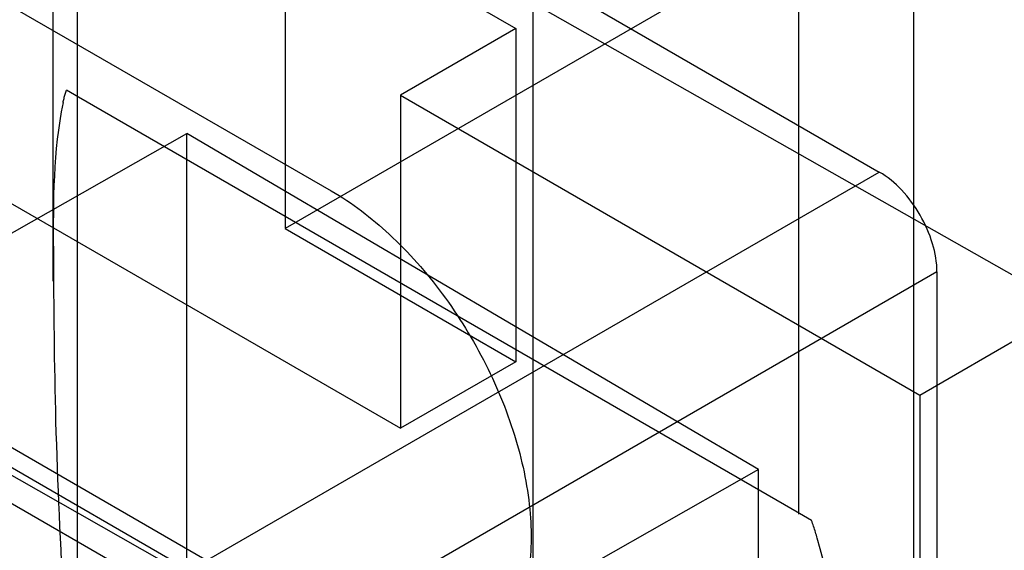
# Model space of a CAD drawing. Header units: millimetres. Extents: x 60 to 337, y 43 to 512.
# Tile 42 of 73: x 165 to 177, y 195 to 202. Entities that reach past the tile are written whole.
import ezdxf

# ---------------------------------------------------------------- set-up
doc = ezdxf.new("R2010")
doc.units = ezdxf.units.MM
doc.header["$LTSCALE"] = 36.045028
doc.layers.get('0').update_dxf_attribs({"linetype": 'CONTINUOUS'})

msp = doc.modelspace()

# ---------------------------------------------------------------- linework, layer by layer
at = {"color": 7, "linetype": 'CONTINUOUS'}
for p, q in [((84.33, 248.709), (169.183, 199.72)), ((169.395, 194.186), (84.542, 243.174)), ((169.183, 194.063), (84.33, 243.052)), ((242.341, 161.917), (138.706, 220.715)), ((130.555, 215.926), (234.19, 157.128)), ((171.658, 192.87), (171.658, 214.507)), ((166.069, 211.28), (166.069, 192.096)), ((165.776, 198.614), (165.776, 210.872)), ((149.384, 208.73), (170.032, 196.81)), ((165.293, 206.075), (175.9, 199.951)), ((174.908, 205.361), (174.908, 195.757)), ((176.322, 186.176), (176.322, 205.361)), ((178.517, 204.974), (168.618, 199.259)), ((168.618, 203.341), (171.446, 201.709)), ((168.618, 203.341), (168.618, 199.259)), ((171.446, 201.709), (170.032, 200.892)), ((171.446, 201.709), (171.446, 197.626)), ((166.084, 200.869), (165.937, 200.954)), ((174.924, 195.766), (166.084, 200.869)), ((170.032, 200.892), (176.396, 197.218)), ((170.032, 200.892), (170.032, 196.81)), ((145.876, 188.203), (167.412, 200.422)), ((174.421, 196.304), (167.412, 200.422)), ((167.412, 188.849), (167.412, 200.422)), ((260.428, 140.962), (157.681, 200.264)), ((166.354, 194.44), (175.9, 199.951)), ((168.618, 199.259), (171.446, 197.626)), ((176.607, 198.726), (167.061, 193.215)), ((176.607, 198.726), (176.607, 188.112)), ((176.396, 197.218), (177.81, 198.034)), ((171.446, 197.626), (170.032, 196.81)), ((176.396, 197.218), (176.396, 193.135)), ((174.421, 196.304), (153.009, 184.156)), ((174.421, 184.734), (174.421, 196.304)), ((175.071, 195.681), (174.924, 195.766))]:
    msp.add_line(p, q, dxfattribs=at)
for points, knots in [([(176.122, 203.379), (176.58, 203.087), (177.455, 202.353), (178.553, 200.999), (179.422, 199.441), (179.989, 197.812), (180.143, 196.696), (180.143, 196.165)], [0, 0, 0, 0, 0.190479, 0.39721, 0.608933, 0.813478, 1, 1, 1, 1]), ([(165.896, 200.802), (165.9, 200.819), (165.908, 200.854), (165.921, 200.905), (165.931, 200.938), (165.937, 200.954)], [0, 0, 0, 0, 0.338121, 0.675527, 1, 1, 1, 1]), ([(165.896, 200.802), (165.773, 200.208), (165.775, 198.893), (165.793, 196.83), (165.902, 194.532), (166.006, 192.934), (166.069, 192.1)], [0, 0, 0, 0, 0.208637, 0.448355, 0.712101, 1, 1, 1, 1]), ([(176.607, 198.726), (176.607, 198.843), (176.563, 199.088), (176.412, 199.43), (176.191, 199.733), (176.001, 199.893), (175.9, 199.951)], [0, 0, 0, 0, 0.239285, 0.500001, 0.760716, 1, 1, 1, 1]), ([(169.183, 199.72), (169.44, 199.572), (169.937, 199.189), (170.574, 198.464), (171.099, 197.611), (171.467, 196.7), (171.65, 195.803), (171.631, 194.988), (171.402, 194.312), (171.088, 193.991), (170.915, 193.891)], [0, 0, 0, 0, 0.128822, 0.270574, 0.417888, 0.562391, 0.696205, 0.813598, 0.913071, 1, 1, 1, 1]), ([(175.14, 195.462), (175.133, 195.487), (175.118, 195.536), (175.095, 195.609), (175.079, 195.657), (175.071, 195.681)], [0, 0, 0, 0, 0.338511, 0.669201, 1, 1, 1, 1]), ([(176.322, 186.176), (176.259, 187.018), (176.119, 188.655), (175.872, 191.042), (175.569, 193.297), (175.339, 194.765), (175.14, 195.462)], [0, 0, 0, 0, 0.270553, 0.52621, 0.76793, 1, 1, 1, 1])]:
    msp.add_open_spline(points, degree=3, knots=knots, dxfattribs=at)

doc.saveas('drawing.dxf')
